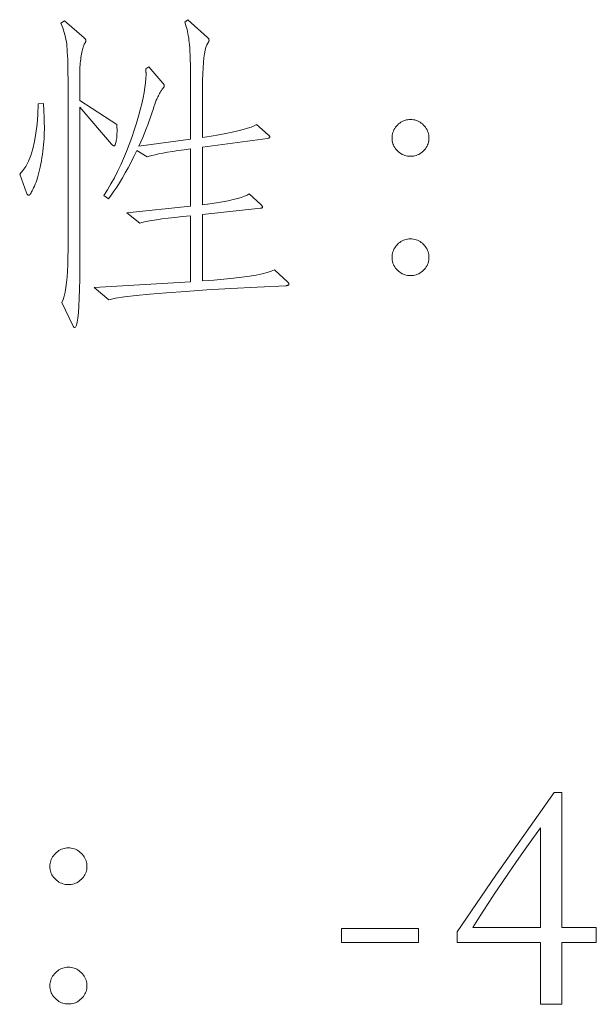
# Model space of a CAD drawing. Extents: x 0 to 1189, y 0 to 841.
# Tile 14 of 132: x 57 to 66, y 46 to 62. Entities that reach past the tile are written whole.
import ezdxf

# ---------------------------------------------------------------- set-up
doc = ezdxf.new("R2010")
doc.units = 0

msp = doc.modelspace()

# ---------------------------------------------------------------- linework, layer by layer
at = {"color": 7, "lineweight": 13}
for points in [[(58.533, 60.535), (58.535, 60.509), (58.536, 60.484), (58.537, 60.458), (58.537, 60.434), (58.537, 60.409), (58.536, 60.386), (58.535, 60.362), (58.533, 60.339), (58.531, 60.317), (58.528, 60.295), (58.525, 60.275), (58.521, 60.256), (58.518, 60.24), (58.514, 60.226), (58.511, 60.214), (58.507, 60.204), (58.503, 60.197), (58.499, 60.191), (58.495, 60.188), (58.491, 60.187), (58.487, 60.187), (58.483, 60.188), (58.478, 60.189), (58.474, 60.191), (58.47, 60.194), (58.466, 60.197), (58.461, 60.2), (58.457, 60.204), (58.453, 60.208), (58.449, 60.213), (57.931, 60.815), (57.931, 58.207), (57.931, 58.023), (57.928, 57.858), (57.924, 57.712), (57.918, 57.586), (57.91, 57.479), (57.901, 57.391), (57.89, 57.323), (57.877, 57.275), (57.863, 57.246), (57.847, 57.236), (57.845, 57.236), (57.842, 57.237), (57.84, 57.239), (57.838, 57.241), (57.835, 57.244), (57.832, 57.247), (57.83, 57.252), (57.827, 57.256), (57.824, 57.262), (57.821, 57.268), (57.641, 57.643), (57.66, 57.691), (57.677, 57.748), (57.692, 57.813), (57.705, 57.886), (57.716, 57.967), (57.725, 58.057), (57.732, 58.155), (57.737, 58.261), (57.74, 58.375), (57.741, 58.498), (57.741, 61.069), (57.741, 61.173), (57.741, 61.27), (57.74, 61.361), (57.738, 61.444), (57.737, 61.521), (57.735, 61.59), (57.732, 61.653), (57.729, 61.709), (57.726, 61.758), (57.723, 61.8), (57.719, 61.838), (57.713, 61.877), (57.706, 61.915), (57.698, 61.953), (57.689, 61.99), (57.679, 62.028), (57.667, 62.066), (57.654, 62.103), (57.64, 62.14), (57.625, 62.177), (57.683, 62.219), (58.005, 61.94), (58.01, 61.935), (58.015, 61.931), (58.019, 61.927), (58.022, 61.923), (58.025, 61.919), (58.027, 61.914), (58.029, 61.91), (58.031, 61.906), (58.031, 61.902), (58.032, 61.897), (58.031, 61.893), (58.031, 61.888), (58.029, 61.883), (58.027, 61.878), (58.025, 61.872), (58.022, 61.865), (58.019, 61.859), (58.015, 61.852), (58.01, 61.844), (58.005, 61.837), (58, 61.828), (57.995, 61.817), (57.99, 61.803), (57.985, 61.788), (57.98, 61.77), (57.975, 61.75), (57.97, 61.728), (57.965, 61.704), (57.96, 61.678), (57.955, 61.649), (57.951, 61.62), (57.947, 61.59), (57.943, 61.56), (57.94, 61.529), (57.937, 61.499), (57.935, 61.468), (57.934, 61.437), (57.932, 61.406), (57.932, 61.375), (57.931, 61.343), (57.931, 60.921)], [(61.31, 57.975), (61.314, 57.971), (61.318, 57.967), (61.321, 57.963), (61.323, 57.959), (61.326, 57.955), (61.328, 57.952), (61.329, 57.948), (61.33, 57.945), (61.331, 57.941), (61.331, 57.938), (61.331, 57.935), (61.329, 57.932), (61.327, 57.93), (61.323, 57.927), (61.319, 57.925), (61.314, 57.923), (61.308, 57.921), (61.301, 57.92), (61.293, 57.918), (61.284, 57.917), (60.814, 57.894), (60.385, 57.871), (59.996, 57.848), (59.647, 57.825), (59.34, 57.802), (59.072, 57.78), (58.845, 57.757), (58.658, 57.735), (58.512, 57.712), (58.406, 57.69), (58.164, 57.885), (59.732, 57.98), (59.732, 59.052), (59.598, 59.038), (59.476, 59.025), (59.365, 59.012), (59.265, 59), (59.177, 58.987), (59.101, 58.975), (59.035, 58.964), (58.981, 58.952), (58.939, 58.941), (58.908, 58.931), (58.697, 59.1), (59.732, 59.21), (59.732, 60.14), (59.626, 60.125), (59.528, 60.111), (59.437, 60.097), (59.355, 60.083), (59.28, 60.07), (59.213, 60.057), (59.154, 60.044), (59.103, 60.031), (59.06, 60.019), (59.024, 60.008), (58.86, 60.113), (58.812, 60.015), (58.764, 59.921), (58.717, 59.832), (58.67, 59.747), (58.623, 59.666), (58.577, 59.589), (58.531, 59.517), (58.485, 59.449), (58.44, 59.386), (58.396, 59.327), (58.322, 59.379), (58.381, 59.474), (58.438, 59.57), (58.493, 59.67), (58.545, 59.772), (58.596, 59.877), (58.644, 59.984), (58.69, 60.094), (58.734, 60.207), (58.776, 60.322), (58.816, 60.44), (58.852, 60.557), (58.885, 60.667), (58.914, 60.772), (58.939, 60.871), (58.96, 60.964), (58.977, 61.052), (58.991, 61.133), (59.001, 61.209), (59.006, 61.279), (59.008, 61.343), (59.008, 61.355), (59.008, 61.366), (59.008, 61.376), (59.007, 61.386), (59.007, 61.396), (59.006, 61.405), (59.006, 61.414), (59.005, 61.423), (59.004, 61.431), (59.003, 61.438), (59.056, 61.47), (59.283, 61.206), (59.287, 61.201), (59.29, 61.196), (59.294, 61.191), (59.296, 61.186), (59.299, 61.181), (59.301, 61.177), (59.302, 61.173), (59.303, 61.169), (59.304, 61.165), (59.304, 61.161), (59.304, 61.157), (59.303, 61.153), (59.302, 61.149), (59.3, 61.145), (59.298, 61.141), (59.295, 61.137), (59.292, 61.133), (59.289, 61.128), (59.285, 61.123), (59.28, 61.119), (59.275, 61.113), (59.27, 61.106), (59.264, 61.098), (59.257, 61.088), (59.25, 61.077), (59.243, 61.065), (59.235, 61.051), (59.227, 61.035), (59.218, 61.018), (59.209, 61), (59.2, 60.981), (59.191, 60.963), (59.183, 60.945), (59.175, 60.928), (59.168, 60.912), (59.161, 60.895), (59.155, 60.88), (59.15, 60.865), (59.145, 60.85), (59.14, 60.836), (59.123, 60.778), (59.103, 60.717), (59.082, 60.655), (59.06, 60.592), (59.036, 60.528), (59.01, 60.461), (58.983, 60.394), (58.954, 60.324), (58.924, 60.254), (58.892, 60.182), (59.732, 60.298), (59.732, 61.121), (59.731, 61.23), (59.731, 61.33), (59.73, 61.424), (59.728, 61.51), (59.726, 61.588), (59.724, 61.659), (59.721, 61.722), (59.718, 61.779), (59.714, 61.827), (59.71, 61.868), (59.706, 61.905), (59.701, 61.941), (59.695, 61.976), (59.688, 62.01), (59.681, 62.043), (59.674, 62.075), (59.665, 62.106), (59.656, 62.136), (59.647, 62.165), (59.637, 62.193), (59.689, 62.235), (60.006, 61.945), (60.011, 61.941), (60.016, 61.937), (60.019, 61.932), (60.023, 61.928), (60.026, 61.924), (60.028, 61.92), (60.03, 61.915), (60.031, 61.911), (60.032, 61.907), (60.032, 61.903), (60.032, 61.898), (60.032, 61.894), (60.031, 61.89), (60.029, 61.885), (60.027, 61.88), (60.025, 61.875), (60.022, 61.871), (60.019, 61.866), (60.015, 61.86), (60.011, 61.855), (59.995, 61.826), (59.981, 61.788), (59.968, 61.74), (59.957, 61.682), (59.948, 61.615), (59.94, 61.538), (59.934, 61.452), (59.93, 61.357), (59.928, 61.252), (59.927, 61.137), (59.927, 60.324), (60.064, 60.345), (60.19, 60.367), (60.305, 60.388), (60.409, 60.409), (60.502, 60.43), (60.584, 60.451), (60.656, 60.472), (60.716, 60.493), (60.765, 60.514), (60.803, 60.535), (60.993, 60.367), (60.998, 60.362), (61.003, 60.358), (61.007, 60.354), (61.01, 60.35), (61.013, 60.347), (61.015, 60.343), (61.017, 60.34), (61.019, 60.336), (61.019, 60.333), (61.02, 60.33), (61.019, 60.327), (61.018, 60.324), (61.016, 60.321), (61.014, 60.319), (61.01, 60.316), (61.006, 60.314), (61.002, 60.313), (60.996, 60.311), (60.99, 60.31), (60.983, 60.308), (59.927, 60.166), (59.927, 59.232), (60.045, 59.248), (60.153, 59.264), (60.252, 59.28), (60.342, 59.297), (60.422, 59.315), (60.493, 59.332), (60.554, 59.35), (60.606, 59.368), (60.649, 59.387), (60.682, 59.406), (60.872, 59.237), (60.878, 59.231), (60.883, 59.225), (60.888, 59.219), (60.892, 59.214), (60.896, 59.21), (60.898, 59.205), (60.901, 59.202), (60.902, 59.198), (60.903, 59.195), (60.903, 59.192), (60.903, 59.189), (60.902, 59.187), (60.9, 59.185), (60.898, 59.183), (60.894, 59.181), (60.89, 59.179), (60.885, 59.177), (60.88, 59.176), (60.874, 59.175), (60.867, 59.173), (59.927, 59.073), (59.927, 57.996), (60.108, 58.008), (60.274, 58.022), (60.427, 58.037), (60.565, 58.053), (60.688, 58.07), (60.798, 58.089), (60.893, 58.109), (60.974, 58.13), (61.041, 58.152), (61.094, 58.176)], [(57.34, 60.873), (57.343, 60.838), (57.346, 60.801), (57.348, 60.762), (57.35, 60.723), (57.352, 60.681), (57.353, 60.639), (57.355, 60.594), (57.355, 60.549), (57.356, 60.502), (57.356, 60.454), (57.355, 60.404), (57.354, 60.355), (57.352, 60.305), (57.348, 60.254), (57.344, 60.204), (57.339, 60.152), (57.333, 60.101), (57.326, 60.049), (57.317, 59.997), (57.308, 59.944), (57.299, 59.893), (57.289, 59.843), (57.278, 59.796), (57.267, 59.752), (57.256, 59.709), (57.245, 59.669), (57.233, 59.632), (57.221, 59.596), (57.208, 59.563), (57.195, 59.532), (57.182, 59.504), (57.17, 59.479), (57.159, 59.457), (57.149, 59.438), (57.14, 59.422), (57.131, 59.408), (57.123, 59.398), (57.116, 59.391), (57.11, 59.386), (57.105, 59.385), (57.101, 59.385), (57.096, 59.386), (57.092, 59.388), (57.087, 59.391), (57.083, 59.394), (57.08, 59.398), (57.076, 59.403), (57.072, 59.408), (57.069, 59.415), (57.066, 59.422), (56.955, 59.728), (57.008, 59.785), (57.056, 59.854), (57.099, 59.937), (57.137, 60.032), (57.17, 60.14), (57.197, 60.26), (57.22, 60.393), (57.237, 60.539), (57.249, 60.697), (57.256, 60.868)], [(63.305, 60.615), (63.329, 60.614), (63.353, 60.611), (63.375, 60.607), (63.397, 60.6), (63.419, 60.592), (63.44, 60.582), (63.46, 60.571), (63.479, 60.557), (63.498, 60.542), (63.517, 60.525), (63.534, 60.507), (63.549, 60.488), (63.562, 60.468), (63.574, 60.448), (63.584, 60.427), (63.592, 60.406), (63.598, 60.384), (63.603, 60.361), (63.605, 60.338), (63.606, 60.314), (63.605, 60.29), (63.603, 60.267), (63.598, 60.244), (63.592, 60.222), (63.584, 60.201), (63.574, 60.18), (63.562, 60.161), (63.549, 60.141), (63.534, 60.123), (63.517, 60.105), (63.498, 60.089), (63.479, 60.074), (63.46, 60.061), (63.44, 60.049), (63.419, 60.04), (63.397, 60.032), (63.375, 60.026), (63.353, 60.022), (63.329, 60.019), (63.305, 60.018), (63.281, 60.019), (63.258, 60.022), (63.235, 60.026), (63.213, 60.032), (63.192, 60.04), (63.171, 60.049), (63.151, 60.061), (63.131, 60.074), (63.113, 60.089), (63.094, 60.105), (63.077, 60.123), (63.062, 60.141), (63.049, 60.161), (63.037, 60.18), (63.027, 60.201), (63.019, 60.222), (63.013, 60.244), (63.008, 60.267), (63.005, 60.29), (63.005, 60.314), (63.005, 60.338), (63.008, 60.361), (63.013, 60.384), (63.019, 60.406), (63.027, 60.427), (63.037, 60.448), (63.049, 60.468), (63.062, 60.488), (63.077, 60.507), (63.094, 60.525), (63.113, 60.542), (63.131, 60.557), (63.151, 60.571), (63.171, 60.582), (63.192, 60.592), (63.213, 60.6), (63.235, 60.607), (63.258, 60.611), (63.281, 60.614)], [(63.305, 58.677), (63.329, 58.676), (63.353, 58.674), (63.375, 58.669), (63.397, 58.663), (63.419, 58.655), (63.44, 58.645), (63.46, 58.633), (63.479, 58.62), (63.498, 58.605), (63.517, 58.587), (63.534, 58.569), (63.549, 58.55), (63.562, 58.531), (63.574, 58.511), (63.584, 58.49), (63.592, 58.468), (63.598, 58.446), (63.603, 58.424), (63.605, 58.4), (63.606, 58.376), (63.605, 58.352), (63.603, 58.329), (63.598, 58.307), (63.592, 58.285), (63.584, 58.263), (63.574, 58.243), (63.562, 58.223), (63.549, 58.204), (63.534, 58.186), (63.517, 58.168), (63.498, 58.151), (63.479, 58.136), (63.46, 58.123), (63.44, 58.112), (63.419, 58.102), (63.397, 58.095), (63.375, 58.089), (63.353, 58.084), (63.329, 58.082), (63.305, 58.081), (63.281, 58.082), (63.258, 58.084), (63.235, 58.089), (63.213, 58.095), (63.192, 58.102), (63.171, 58.112), (63.151, 58.123), (63.131, 58.136), (63.113, 58.151), (63.094, 58.168), (63.077, 58.186), (63.062, 58.204), (63.049, 58.223), (63.037, 58.243), (63.027, 58.263), (63.019, 58.285), (63.013, 58.307), (63.008, 58.329), (63.005, 58.352), (63.005, 58.376), (63.005, 58.4), (63.008, 58.424), (63.013, 58.446), (63.019, 58.468), (63.027, 58.49), (63.037, 58.511), (63.049, 58.531), (63.062, 58.55), (63.077, 58.569), (63.094, 58.587), (63.113, 58.605), (63.131, 58.62), (63.151, 58.633), (63.171, 58.645), (63.192, 58.655), (63.213, 58.663), (63.235, 58.669), (63.258, 58.674), (63.281, 58.676)], [(65.639, 49.687), (65.765, 49.687), (65.765, 47.496), (66.325, 47.496), (66.325, 47.253), (65.765, 47.253), (65.765, 46.25), (65.417, 46.25), (65.417, 47.253), (64.066, 47.253), (64.066, 47.428), (64.694, 48.346)], [(65.417, 47.496), (65.417, 49.117), (65.277, 48.921), (65.143, 48.733), (65.017, 48.552), (64.897, 48.379), (64.784, 48.213), (64.677, 48.055), (64.577, 47.904), (64.485, 47.76), (64.398, 47.625), (64.319, 47.496)], [(57.747, 48.79), (57.771, 48.789), (57.794, 48.786), (57.817, 48.782), (57.839, 48.775), (57.86, 48.767), (57.881, 48.757), (57.901, 48.746), (57.921, 48.732), (57.94, 48.717), (57.958, 48.7), (57.975, 48.682), (57.99, 48.663), (58.004, 48.643), (58.015, 48.623), (58.025, 48.602), (58.033, 48.581), (58.039, 48.559), (58.044, 48.536), (58.047, 48.513), (58.048, 48.489), (58.047, 48.465), (58.044, 48.441), (58.039, 48.419), (58.033, 48.397), (58.025, 48.376), (58.015, 48.355), (58.004, 48.336), (57.99, 48.316), (57.975, 48.298), (57.958, 48.28), (57.94, 48.264), (57.921, 48.249), (57.901, 48.236), (57.881, 48.224), (57.86, 48.215), (57.839, 48.207), (57.817, 48.201), (57.794, 48.197), (57.771, 48.194), (57.747, 48.193), (57.723, 48.194), (57.699, 48.197), (57.677, 48.201), (57.655, 48.207), (57.633, 48.215), (57.612, 48.224), (57.592, 48.236), (57.573, 48.249), (57.554, 48.264), (57.535, 48.28), (57.518, 48.298), (57.503, 48.316), (57.49, 48.336), (57.478, 48.355), (57.468, 48.376), (57.46, 48.397), (57.454, 48.419), (57.449, 48.441), (57.447, 48.465), (57.446, 48.489), (57.447, 48.513), (57.449, 48.536), (57.454, 48.559), (57.46, 48.581), (57.468, 48.602), (57.478, 48.623), (57.49, 48.643), (57.503, 48.663), (57.518, 48.682), (57.535, 48.7), (57.554, 48.717), (57.573, 48.732), (57.592, 48.746), (57.612, 48.757), (57.633, 48.767), (57.655, 48.775), (57.677, 48.782), (57.699, 48.786), (57.723, 48.789)], [(62.186, 47.48), (63.437, 47.48), (63.437, 47.253), (62.186, 47.253)], [(57.747, 46.852), (57.771, 46.851), (57.794, 46.849), (57.817, 46.844), (57.839, 46.838), (57.86, 46.83), (57.881, 46.82), (57.901, 46.808), (57.921, 46.795), (57.94, 46.779), (57.958, 46.762), (57.975, 46.744), (57.99, 46.725), (58.004, 46.706), (58.015, 46.686), (58.025, 46.665), (58.033, 46.643), (58.039, 46.621), (58.044, 46.599), (58.047, 46.575), (58.048, 46.551), (58.047, 46.527), (58.044, 46.504), (58.039, 46.482), (58.033, 46.46), (58.025, 46.438), (58.015, 46.418), (58.004, 46.398), (57.99, 46.379), (57.975, 46.361), (57.958, 46.343), (57.94, 46.326), (57.921, 46.311), (57.901, 46.298), (57.881, 46.287), (57.86, 46.277), (57.839, 46.27), (57.817, 46.264), (57.794, 46.259), (57.771, 46.257), (57.747, 46.256), (57.723, 46.257), (57.699, 46.259), (57.677, 46.264), (57.655, 46.27), (57.633, 46.277), (57.612, 46.287), (57.592, 46.298), (57.573, 46.311), (57.554, 46.326), (57.535, 46.343), (57.518, 46.361), (57.503, 46.379), (57.49, 46.398), (57.478, 46.418), (57.468, 46.438), (57.46, 46.46), (57.454, 46.482), (57.449, 46.504), (57.447, 46.527), (57.446, 46.551), (57.447, 46.575), (57.449, 46.599), (57.454, 46.621), (57.46, 46.643), (57.468, 46.665), (57.478, 46.686), (57.49, 46.706), (57.503, 46.725), (57.518, 46.744), (57.535, 46.762), (57.554, 46.779), (57.573, 46.795), (57.592, 46.808), (57.612, 46.82), (57.633, 46.83), (57.655, 46.838), (57.677, 46.844), (57.699, 46.849), (57.723, 46.851)]]:
    msp.add_lwpolyline(points, close=True, dxfattribs=at)

doc.saveas('drawing.dxf')
